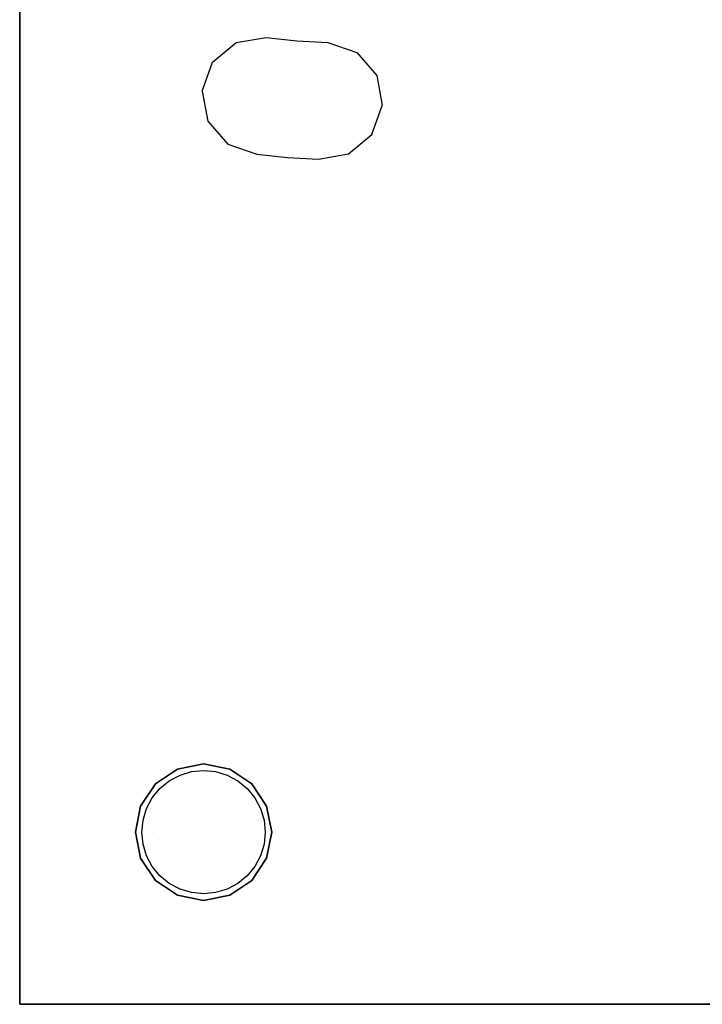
# Model space of a CAD drawing. Header units: millimetres. Extents: x -363 to 277, y -530 to 542.
# Tile 1 of 5: x -363 to -103, y -530 to -155. Entities that reach past the tile are written whole.
import ezdxf

# ---------------------------------------------------------------- set-up
doc = ezdxf.new("R2010")
doc.units = ezdxf.units.MM
doc.layers.add('KF_NOMOS_LT_SPEAKDETAIL', color=250, linetype='Continuous')
doc.layers.add('KF_NOMOS_LT_SPEAKER', color=253, linetype='Continuous')

# ---------------------------------------------------------------- blocks, each defined once
blk = doc.blocks.new('KF_NOMOS_LT_3D')
for points, invisible_edges in [([(-570, -994.5, 471), (-570, -994.5, 11), (-570, -464.5, 11), (-570, -464.5, 471)], 4), ([(-570, -813.5, 302.2), (-570, -739.5, 302.2), (-570, -739.5, 241.2), (-570, -813.5, 241.2)], 4), ([(-570, -813.5, 241.2), (-570, -739.5, 241.2), (-570, -739.5, 180.2), (-570, -813.5, 180.2)], 1)]:
    blk.add_3dface(points, dxfattribs=dict(invisible_edges=invisible_edges))
at = {"layer": 'KF_NOMOS_LT_SPEAKDETAIL'}
for points, invisible_edges in [([(-456.25, -672.62, 471.1), (-444.76, -670.6, 471.1), (-487.61, -628.19, 471.1), (-476.13, -626.22, 471.1)], 10), ([(-468.03, -672, 471.1), (-456.25, -672.62, 471.1), (-476.13, -626.22, 471.1), (-464.42, -627.55, 471.1)], 10), ([(-444.76, -670.6, 471.1), (-435.82, -663.12, 471.1), (-496.55, -635.66, 471.1), (-487.61, -628.19, 471.1)], 10), ([(-490.78, -666.89, 471.1), (-479.75, -670.72, 471.1), (-452.64, -628.1, 471.1), (-441.62, -631.88, 471.1)], 10), ([(-479.75, -670.72, 471.1), (-468.03, -672, 471.1), (-464.42, -627.55, 471.1), (-452.64, -628.1, 471.1)], 10), ([(-498.4, -658.07, 471.1), (-490.78, -666.89, 471.1), (-441.62, -631.88, 471.1), (-434.01, -640.69, 471.1)], 10), ([(-570.1, -635, 312.5), (-570.1, -635, 169.5), (-570.1, -729.5, 169.5), (-570.1, -729.5, 312.5)], 4), ([(-435.82, -663.12, 471.1), (-431.88, -652.15, 471.1), (-500.54, -646.61, 471.1), (-496.55, -635.66, 471.1)], 10), ([(-500.54, -646.61, 471.1), (-498.4, -658.07, 471.1), (-434.01, -640.69, 471.1), (-431.88, -652.15, 471.1)], 10), ([(-570.1, -729.5, 312.5), (-570.1, -729.5, 169.5), (-570.1, -824, 169.5), (-570.1, -824, 312.5)], 1), ([(-500, -903), (-500, -903, 11), (-509.95, -904.98, 11), (-509.95, -904.98)], 5), ([(-500, -929), (-500, -903), (-509.95, -904.98), (-506.5, -929)], 15), ([(-490.05, -904.98), (-490.05, -904.98, 11), (-500, -903, 11), (-500, -903)], 5), ([(-493.5, -929), (-490.05, -904.98), (-500, -903), (-500, -929)], 15), ([(-509.95, -904.98), (-509.95, -904.98, 11), (-518.38, -910.62, 11), (-518.38, -910.62)], 5), ([(-506.5, -929), (-509.95, -904.98), (-518.38, -910.62), (-513, -929)], 15), ([(-508.81, -929, 471.1), (-513.06, -909.46, 471.1), (-508.99, -907.29, 471.1), (-505.88, -929, 471.1)], 13), ([(-505.88, -929, 471.1), (-508.99, -907.29, 471.1), (-504.58, -905.95, 471.1), (-502.94, -929, 471.1)], 13), ([(-502.94, -929, 471.1), (-504.58, -905.95, 471.1), (-500, -905.5, 471.1), (-500, -929, 471.1)], 13), ([(-500, -929, 471.1), (-500, -905.5, 471.1), (-495.42, -905.95, 471.1), (-497.06, -929, 471.1)], 13), ([(-497.06, -929, 471.1), (-495.42, -905.95, 471.1), (-491.01, -907.29, 471.1), (-494.13, -929, 471.1)], 13), ([(-494.13, -929, 471.1), (-491.01, -907.29, 471.1), (-486.94, -909.46, 471.1), (-491.19, -929, 471.1)], 13), ([(-487, -929), (-481.62, -910.62), (-490.05, -904.98), (-493.5, -929)], 15), ([(-481.62, -910.62), (-481.62, -910.62, 11), (-490.05, -904.98, 11), (-490.05, -904.98)], 5), ([(-518.38, -910.62), (-518.38, -910.62, 11), (-524.02, -919.05, 11), (-524.02, -919.05)], 5), ([(-513, -929), (-518.38, -910.62), (-524.02, -919.05), (-519.5, -929)], 15), ([(-511.75, -929, 471.1), (-516.62, -912.38, 471.1), (-513.06, -909.46, 471.1), (-508.81, -929, 471.1)], 13), ([(-491.19, -929, 471.1), (-486.94, -909.46, 471.1), (-483.38, -912.38, 471.1), (-488.25, -929, 471.1)], 13), ([(-480.5, -929), (-475.98, -919.05), (-481.62, -910.62), (-487, -929)], 15), ([(-475.98, -919.05), (-475.98, -919.05, 11), (-481.62, -910.62, 11), (-481.62, -910.62)], 5), ([(-514.69, -929, 471.1), (-519.54, -915.94, 471.1), (-516.62, -912.38, 471.1), (-511.75, -929, 471.1)], 13), ([(-488.25, -929, 471.1), (-483.38, -912.38, 471.1), (-480.46, -915.94, 471.1), (-485.31, -929, 471.1)], 13), ([(-524.02, -919.05), (-524.02, -919.05, 11), (-526, -929, 11), (-526, -929)], 5), ([(-519.5, -929), (-519.5, -929), (-524.02, -919.05), (-526, -929)], 10), ([(-517.63, -929, 471.1), (-521.71, -920.01, 471.1), (-519.54, -915.94, 471.1), (-514.69, -929, 471.1)], 13), ([(-485.31, -929, 471.1), (-480.46, -915.94, 471.1), (-478.29, -920.01, 471.1), (-482.38, -929, 471.1)], 13), ([(-474, -929), (-474, -929), (-475.98, -919.05), (-480.5, -929)], 15), ([(-474, -929), (-474, -929, 11), (-475.98, -919.05, 11), (-475.98, -919.05)], 5), ([(-520.56, -929, 471.1), (-523.05, -924.42, 471.1), (-521.71, -920.01, 471.1), (-517.63, -929, 471.1)], 13), ([(-482.38, -929, 471.1), (-478.29, -920.01, 471.1), (-476.95, -924.42, 471.1), (-479.44, -929, 471.1)], 13), ([(-523.5, -929, 471.1), (-523.05, -924.42, 471.1), (-520.56, -929, 471.1)], 14), ([(-479.44, -929, 471.1), (-476.95, -924.42, 471.1), (-476.5, -929, 471.1)], 9), ([(-526, -929), (-526, -929, 11), (-524.02, -938.95, 11), (-524.02, -938.95)], 5), ([(-526, -929), (-524.02, -938.95), (-519.5, -929)], 10), ([(-519.5, -929), (-524.02, -938.95), (-518.38, -947.38), (-513, -929)], 15), ([(-520.56, -929, 471.1), (-520.56, -929, 471.1), (-523.05, -933.58, 471.1), (-523.5, -929, 471.1)], 11), ([(-517.63, -929, 471.1), (-521.71, -937.99, 471.1), (-523.05, -933.58, 471.1), (-520.56, -929, 471.1)], 13), ([(-514.69, -929, 471.1), (-519.54, -942.06, 471.1), (-521.71, -937.99, 471.1), (-517.63, -929, 471.1)], 13), ([(-511.75, -929, 471.1), (-516.62, -945.62, 471.1), (-519.54, -942.06, 471.1), (-514.69, -929, 471.1)], 13), ([(-513, -929), (-518.38, -947.38), (-509.95, -953.02), (-506.5, -929)], 15), ([(-508.81, -929, 471.1), (-513.06, -948.54, 471.1), (-516.62, -945.62, 471.1), (-511.75, -929, 471.1)], 13), ([(-505.88, -929, 471.1), (-508.99, -950.71, 471.1), (-513.06, -948.54, 471.1), (-508.81, -929, 471.1)], 13), ([(-506.5, -929), (-509.95, -953.02), (-500, -955), (-500, -929)], 15), ([(-502.94, -929, 471.1), (-504.58, -952.05, 471.1), (-508.99, -950.71, 471.1), (-505.88, -929, 471.1)], 13), ([(-500, -929, 471.1), (-500, -952.5, 471.1), (-504.58, -952.05, 471.1), (-502.94, -929, 471.1)], 13), ([(-500, -929), (-500, -955), (-490.05, -953.02), (-493.5, -929)], 15), ([(-497.06, -929, 471.1), (-495.42, -952.05, 471.1), (-500, -952.5, 471.1), (-500, -929, 471.1)], 13), ([(-494.13, -929, 471.1), (-491.01, -950.71, 471.1), (-495.42, -952.05, 471.1), (-497.06, -929, 471.1)], 13), ([(-491.19, -929, 471.1), (-486.94, -948.54, 471.1), (-491.01, -950.71, 471.1), (-494.13, -929, 471.1)], 13), ([(-493.5, -929), (-490.05, -953.02), (-481.62, -947.38), (-487, -929)], 15), ([(-488.25, -929, 471.1), (-483.38, -945.62, 471.1), (-486.94, -948.54, 471.1), (-491.19, -929, 471.1)], 13), ([(-485.31, -929, 471.1), (-480.46, -942.06, 471.1), (-483.38, -945.62, 471.1), (-488.25, -929, 471.1)], 13), ([(-487, -929), (-481.62, -947.38), (-475.98, -938.95), (-480.5, -929)], 15), ([(-482.38, -929, 471.1), (-478.29, -937.99, 471.1), (-480.46, -942.06, 471.1), (-485.31, -929, 471.1)], 13), ([(-479.44, -929, 471.1), (-476.95, -933.58, 471.1), (-478.29, -937.99, 471.1), (-482.38, -929, 471.1)], 13), ([(-480.5, -929), (-475.98, -938.95), (-474, -929)], 15), ([(-476.5, -929, 471.1), (-476.5, -929, 471.1), (-476.95, -933.58, 471.1), (-479.44, -929, 471.1)], 12), ([(-475.98, -938.95), (-475.98, -938.95, 11), (-474, -929, 11), (-474, -929)], 5), ([(-524.02, -938.95), (-524.02, -938.95, 11), (-518.38, -947.38, 11), (-518.38, -947.38)], 5), ([(-481.62, -947.38), (-481.62, -947.38, 11), (-475.98, -938.95, 11), (-475.98, -938.95)], 5), ([(-518.38, -947.38), (-518.38, -947.38, 11), (-509.95, -953.02, 11), (-509.95, -953.02)], 5), ([(-490.05, -953.02), (-490.05, -953.02, 11), (-481.62, -947.38, 11), (-481.62, -947.38)], 5), ([(-509.95, -953.02), (-509.95, -953.02, 11), (-500, -955, 11), (-500, -955)], 5), ([(-500, -955), (-500, -955, 11), (-490.05, -953.02, 11), (-490.05, -953.02)], 5), ([(-523.5, -994.6, 405.5), (-523.05, -994.6, 400.92), (-520.56, -994.6, 405.5)], 14), ([(-520.56, -994.6, 405.5), (-520.56, -994.6, 405.5), (-523.05, -994.6, 410.08), (-523.5, -994.6, 405.5)], 11), ([(-523.5, -994.6, 76.5), (-523.05, -994.6, 71.92), (-520.56, -994.6, 76.5)], 14), ([(-520.56, -994.6, 76.5), (-520.56, -994.6, 76.5), (-523.05, -994.6, 81.08), (-523.5, -994.6, 76.5)], 11), ([(-520.56, -994.6, 405.5), (-523.05, -994.6, 400.92), (-521.71, -994.6, 396.51), (-517.63, -994.6, 405.5)], 13), ([(-517.63, -994.6, 405.5), (-521.71, -994.6, 414.49), (-523.05, -994.6, 410.08), (-520.56, -994.6, 405.5)], 13), ([(-520.56, -994.6, 76.5), (-523.05, -994.6, 71.92), (-521.71, -994.6, 67.51), (-517.63, -994.6, 76.5)], 13), ([(-517.63, -994.6, 76.5), (-521.71, -994.6, 85.49), (-523.05, -994.6, 81.08), (-520.56, -994.6, 76.5)], 13), ([(-517.63, -994.6, 405.5), (-521.71, -994.6, 396.51), (-519.54, -994.6, 392.44), (-514.69, -994.6, 405.5)], 13), ([(-514.69, -994.6, 405.5), (-519.54, -994.6, 418.56), (-521.71, -994.6, 414.49), (-517.63, -994.6, 405.5)], 13), ([(-517.63, -994.6, 76.5), (-521.71, -994.6, 67.51), (-519.54, -994.6, 63.44), (-514.69, -994.6, 76.5)], 13), ([(-514.69, -994.6, 76.5), (-519.54, -994.6, 89.56), (-521.71, -994.6, 85.49), (-517.63, -994.6, 76.5)], 13), ([(-514.69, -994.6, 405.5), (-519.54, -994.6, 392.44), (-516.62, -994.6, 388.88), (-511.75, -994.6, 405.5)], 13), ([(-511.75, -994.6, 405.5), (-516.62, -994.6, 422.12), (-519.54, -994.6, 418.56), (-514.69, -994.6, 405.5)], 13), ([(-514.69, -994.6, 76.5), (-519.54, -994.6, 63.44), (-516.62, -994.6, 59.88), (-511.75, -994.6, 76.5)], 13), ([(-511.75, -994.6, 76.5), (-516.62, -994.6, 93.12), (-519.54, -994.6, 89.56), (-514.69, -994.6, 76.5)], 13), ([(-511.75, -994.6, 405.5), (-516.62, -994.6, 388.88), (-513.06, -994.6, 385.96), (-508.81, -994.6, 405.5)], 13), ([(-508.81, -994.6, 405.5), (-513.06, -994.6, 425.04), (-516.62, -994.6, 422.12), (-511.75, -994.6, 405.5)], 13), ([(-511.75, -994.6, 76.5), (-516.62, -994.6, 59.88), (-513.06, -994.6, 56.96), (-508.81, -994.6, 76.5)], 13), ([(-508.81, -994.6, 76.5), (-513.06, -994.6, 96.04), (-516.62, -994.6, 93.12), (-511.75, -994.6, 76.5)], 13), ([(-508.81, -994.6, 405.5), (-513.06, -994.6, 385.96), (-508.99, -994.6, 383.79), (-505.88, -994.6, 405.5)], 13), ([(-505.88, -994.6, 405.5), (-508.99, -994.6, 427.21), (-513.06, -994.6, 425.04), (-508.81, -994.6, 405.5)], 13), ([(-508.81, -994.6, 76.5), (-513.06, -994.6, 56.96), (-508.99, -994.6, 54.79), (-505.88, -994.6, 76.5)], 13), ([(-505.88, -994.6, 76.5), (-508.99, -994.6, 98.21), (-513.06, -994.6, 96.04), (-508.81, -994.6, 76.5)], 13), ([(-505.88, -994.6, 405.5), (-508.99, -994.6, 383.79), (-504.58, -994.6, 382.45), (-502.94, -994.6, 405.5)], 13), ([(-502.94, -994.6, 405.5), (-504.58, -994.6, 428.55), (-508.99, -994.6, 427.21), (-505.88, -994.6, 405.5)], 13), ([(-505.88, -994.6, 76.5), (-508.99, -994.6, 54.79), (-504.58, -994.6, 53.45), (-502.94, -994.6, 76.5)], 13), ([(-502.94, -994.6, 76.5), (-504.58, -994.6, 99.55), (-508.99, -994.6, 98.21), (-505.88, -994.6, 76.5)], 13), ([(-502.94, -994.6, 405.5), (-504.58, -994.6, 382.45), (-500, -994.6, 382), (-500, -994.6, 405.5)], 13), ([(-500, -994.6, 405.5), (-500, -994.6, 429), (-504.58, -994.6, 428.55), (-502.94, -994.6, 405.5)], 13), ([(-502.94, -994.6, 76.5), (-504.58, -994.6, 53.45), (-500, -994.6, 53), (-500, -994.6, 76.5)], 13), ([(-500, -994.6, 76.5), (-500, -994.6, 100), (-504.58, -994.6, 99.55), (-502.94, -994.6, 76.5)], 13), ([(-500, -994.6, 405.5), (-500, -994.6, 382), (-495.42, -994.6, 382.45), (-497.06, -994.6, 405.5)], 13), ([(-497.06, -994.6, 405.5), (-495.42, -994.6, 428.55), (-500, -994.6, 429), (-500, -994.6, 405.5)], 13), ([(-500, -994.6, 76.5), (-500, -994.6, 53), (-495.42, -994.6, 53.45), (-497.06, -994.6, 76.5)], 13), ([(-497.06, -994.6, 76.5), (-495.42, -994.6, 99.55), (-500, -994.6, 100), (-500, -994.6, 76.5)], 13), ([(-497.06, -994.6, 405.5), (-495.42, -994.6, 382.45), (-491.01, -994.6, 383.79), (-494.13, -994.6, 405.5)], 13), ([(-494.13, -994.6, 405.5), (-491.01, -994.6, 427.21), (-495.42, -994.6, 428.55), (-497.06, -994.6, 405.5)], 13), ([(-497.06, -994.6, 76.5), (-495.42, -994.6, 53.45), (-491.01, -994.6, 54.79), (-494.13, -994.6, 76.5)], 13), ([(-494.13, -994.6, 76.5), (-491.01, -994.6, 98.21), (-495.42, -994.6, 99.55), (-497.06, -994.6, 76.5)], 13), ([(-494.13, -994.6, 405.5), (-491.01, -994.6, 383.79), (-486.94, -994.6, 385.96), (-491.19, -994.6, 405.5)], 13), ([(-491.19, -994.6, 405.5), (-486.94, -994.6, 425.04), (-491.01, -994.6, 427.21), (-494.13, -994.6, 405.5)], 13), ([(-494.13, -994.6, 76.5), (-491.01, -994.6, 54.79), (-486.94, -994.6, 56.96), (-491.19, -994.6, 76.5)], 13), ([(-491.19, -994.6, 76.5), (-486.94, -994.6, 96.04), (-491.01, -994.6, 98.21), (-494.13, -994.6, 76.5)], 13), ([(-491.19, -994.6, 405.5), (-486.94, -994.6, 385.96), (-483.38, -994.6, 388.88), (-488.25, -994.6, 405.5)], 13), ([(-488.25, -994.6, 405.5), (-483.38, -994.6, 422.12), (-486.94, -994.6, 425.04), (-491.19, -994.6, 405.5)], 13), ([(-491.19, -994.6, 76.5), (-486.94, -994.6, 56.96), (-483.38, -994.6, 59.88), (-488.25, -994.6, 76.5)], 13), ([(-488.25, -994.6, 76.5), (-483.38, -994.6, 93.12), (-486.94, -994.6, 96.04), (-491.19, -994.6, 76.5)], 13), ([(-488.25, -994.6, 405.5), (-483.38, -994.6, 388.88), (-480.46, -994.6, 392.44), (-485.31, -994.6, 405.5)], 13), ([(-485.31, -994.6, 405.5), (-480.46, -994.6, 418.56), (-483.38, -994.6, 422.12), (-488.25, -994.6, 405.5)], 13), ([(-488.25, -994.6, 76.5), (-483.38, -994.6, 59.88), (-480.46, -994.6, 63.44), (-485.31, -994.6, 76.5)], 13), ([(-485.31, -994.6, 76.5), (-480.46, -994.6, 89.56), (-483.38, -994.6, 93.12), (-488.25, -994.6, 76.5)], 13), ([(-485.31, -994.6, 405.5), (-480.46, -994.6, 392.44), (-478.29, -994.6, 396.51), (-482.38, -994.6, 405.5)], 13), ([(-482.38, -994.6, 405.5), (-478.29, -994.6, 414.49), (-480.46, -994.6, 418.56), (-485.31, -994.6, 405.5)], 13), ([(-485.31, -994.6, 76.5), (-480.46, -994.6, 63.44), (-478.29, -994.6, 67.51), (-482.38, -994.6, 76.5)], 13), ([(-482.38, -994.6, 76.5), (-478.29, -994.6, 85.49), (-480.46, -994.6, 89.56), (-485.31, -994.6, 76.5)], 13), ([(-482.38, -994.6, 405.5), (-478.29, -994.6, 396.51), (-476.95, -994.6, 400.92), (-479.44, -994.6, 405.5)], 13), ([(-479.44, -994.6, 405.5), (-476.95, -994.6, 410.08), (-478.29, -994.6, 414.49), (-482.38, -994.6, 405.5)], 13), ([(-482.38, -994.6, 76.5), (-478.29, -994.6, 67.51), (-476.95, -994.6, 71.92), (-479.44, -994.6, 76.5)], 13), ([(-479.44, -994.6, 76.5), (-476.95, -994.6, 81.08), (-478.29, -994.6, 85.49), (-482.38, -994.6, 76.5)], 13), ([(-479.44, -994.6, 405.5), (-476.95, -994.6, 400.92), (-476.5, -994.6, 405.5)], 9), ([(-476.5, -994.6, 405.5), (-476.5, -994.6, 405.5), (-476.95, -994.6, 410.08), (-479.44, -994.6, 405.5)], 12), ([(-479.44, -994.6, 76.5), (-476.95, -994.6, 71.92), (-476.5, -994.6, 76.5)], 9), ([(-476.5, -994.6, 76.5), (-476.5, -994.6, 76.5), (-476.95, -994.6, 81.08), (-479.44, -994.6, 76.5)], 12), ([(-447.94, -994.6, 62.04), (-448.14, -994.6, 57.73), (-441.86, -994.6, 61.57), (-444.1, -994.6, 63.81)], 14), ([(-448.14, -994.6, 57.73), (-446.93, -994.6, 53.59), (-439.63, -994.6, 59.34), (-441.86, -994.6, 61.57)], 14), ([(-446.93, -994.6, 131.41), (-448.14, -994.6, 127.27), (-441.86, -994.6, 123.43), (-439.63, -994.6, 125.66)], 14), ([(-448.14, -994.6, 127.27), (-447.94, -994.6, 122.96), (-444.1, -994.6, 121.19), (-441.86, -994.6, 123.43)], 14), ([(-447.94, -994.6, 359.04), (-448.14, -994.6, 354.73), (-441.86, -994.6, 358.57), (-444.1, -994.6, 360.81)], 14), ([(-448.14, -994.6, 354.73), (-446.93, -994.6, 350.59), (-439.63, -994.6, 356.34), (-441.86, -994.6, 358.57)], 14), ([(-446.93, -994.6, 428.41), (-448.14, -994.6, 424.27), (-441.86, -994.6, 420.43), (-439.63, -994.6, 422.66)], 14), ([(-448.14, -994.6, 424.27), (-447.94, -994.6, 419.96), (-444.1, -994.6, 418.19), (-441.86, -994.6, 420.43)], 14), ([(-446.33, -994.6, 66.04), (-447.94, -994.6, 62.04), (-444.1, -994.6, 63.81), (-446.33, -994.6, 66.04)], 14), ([(-447.94, -994.6, 122.96), (-446.33, -994.6, 118.96), (-446.33, -994.6, 118.96), (-444.1, -994.6, 121.19)], 14), ([(-446.33, -994.6, 363.04), (-447.94, -994.6, 359.04), (-444.1, -994.6, 360.81), (-446.33, -994.6, 363.04)], 14), ([(-447.94, -994.6, 419.96), (-446.33, -994.6, 415.96), (-446.33, -994.6, 415.96), (-444.1, -994.6, 418.19)], 14), ([(-446.93, -994.6, 53.59), (-444.43, -994.6, 50.07), (-437.4, -994.6, 57.1), (-439.63, -994.6, 59.34)], 14), ([(-444.43, -994.6, 134.93), (-446.93, -994.6, 131.41), (-439.63, -994.6, 125.66), (-437.4, -994.6, 127.9)], 14), ([(-446.93, -994.6, 350.59), (-444.43, -994.6, 347.07), (-437.4, -994.6, 354.1), (-439.63, -994.6, 356.34)], 14), ([(-444.43, -994.6, 431.93), (-446.93, -994.6, 428.41), (-439.63, -994.6, 422.66), (-437.4, -994.6, 424.9)], 14), ([(-360.24, -994.6, 72.37), (-357.67, -994.6, 66.04), (-446.33, -994.6, 66.04), (-443.76, -994.6, 72.37)], 10), ([(-357.67, -994.6, 118.96), (-360.24, -994.6, 112.63), (-443.76, -994.6, 112.63), (-446.33, -994.6, 118.96)], 10), ([(-422.13, -994.6, 50.74), (-428.46, -994.6, 48.17), (-446.33, -994.6, 66.04), (-435.25, -994.6, 66.04)], 14), ([(-422.13, -994.6, 134.26), (-428.46, -994.6, 136.83), (-446.33, -994.6, 118.96), (-435.25, -994.6, 118.96)], 14), ([(-360.24, -994.6, 369.37), (-357.67, -994.6, 363.04), (-446.33, -994.6, 363.04), (-443.76, -994.6, 369.37)], 10), ([(-357.67, -994.6, 415.96), (-360.24, -994.6, 409.63), (-443.76, -994.6, 409.63), (-446.33, -994.6, 415.96)], 10), ([(-422.13, -994.6, 347.74), (-428.46, -994.6, 345.17), (-446.33, -994.6, 363.04), (-435.25, -994.6, 363.04)], 14), ([(-422.13, -994.6, 431.26), (-428.46, -994.6, 433.83), (-446.33, -994.6, 415.96), (-435.25, -994.6, 415.96)], 14), ([(-444.43, -994.6, 50.07), (-440.91, -994.6, 47.57), (-435.16, -994.6, 54.87), (-437.4, -994.6, 57.1)], 14), ([(-440.91, -994.6, 137.43), (-444.43, -994.6, 134.93), (-437.4, -994.6, 127.9), (-435.16, -994.6, 130.13)], 14), ([(-444.43, -994.6, 347.07), (-440.91, -994.6, 344.57), (-435.16, -994.6, 351.87), (-437.4, -994.6, 354.1)], 14), ([(-440.91, -994.6, 434.43), (-444.43, -994.6, 431.93), (-437.4, -994.6, 424.9), (-435.16, -994.6, 427.13)], 14), ([(-362.1, -994.6, 78.94), (-360.24, -994.6, 72.37), (-443.76, -994.6, 72.37), (-441.9, -994.6, 78.94)], 10), ([(-360.24, -994.6, 112.63), (-362.1, -994.6, 106.06), (-441.9, -994.6, 106.06), (-443.76, -994.6, 112.63)], 10), ([(-362.1, -994.6, 375.94), (-360.24, -994.6, 369.37), (-443.76, -994.6, 369.37), (-441.9, -994.6, 375.94)], 10), ([(-360.24, -994.6, 409.63), (-362.1, -994.6, 403.06), (-441.9, -994.6, 403.06), (-443.76, -994.6, 409.63)], 10), ([(-363.22, -994.6, 85.68), (-362.1, -994.6, 78.94), (-441.9, -994.6, 78.94), (-440.78, -994.6, 85.68)], 10), ([(-362.1, -994.6, 106.06), (-363.22, -994.6, 99.32), (-440.78, -994.6, 99.32), (-441.9, -994.6, 106.06)], 10), ([(-363.22, -994.6, 382.68), (-362.1, -994.6, 375.94), (-441.9, -994.6, 375.94), (-440.78, -994.6, 382.68)], 10), ([(-362.1, -994.6, 403.06), (-363.22, -994.6, 396.32), (-440.78, -994.6, 396.32), (-441.9, -994.6, 403.06)], 10), ([(-440.91, -994.6, 47.57), (-436.77, -994.6, 46.36), (-432.93, -994.6, 52.64), (-435.16, -994.6, 54.87)], 14), ([(-436.77, -994.6, 138.64), (-440.91, -994.6, 137.43), (-435.16, -994.6, 130.13), (-432.93, -994.6, 132.36)], 14), ([(-440.91, -994.6, 344.57), (-436.77, -994.6, 343.36), (-432.93, -994.6, 349.64), (-435.16, -994.6, 351.87)], 14), ([(-436.77, -994.6, 435.64), (-440.91, -994.6, 434.43), (-435.16, -994.6, 427.13), (-432.93, -994.6, 429.36)], 14), ([(-363.22, -994.6, 99.32), (-363.6, -994.6, 92.5), (-440.4, -994.6, 92.5), (-440.78, -994.6, 99.32)], 10), ([(-363.6, -994.6, 92.5), (-363.22, -994.6, 85.68), (-440.78, -994.6, 85.68), (-440.4, -994.6, 92.5)], 10), ([(-363.22, -994.6, 396.32), (-363.6, -994.6, 389.5), (-440.4, -994.6, 389.5), (-440.78, -994.6, 396.32)], 10), ([(-363.6, -994.6, 389.5), (-363.22, -994.6, 382.68), (-440.78, -994.6, 382.68), (-440.4, -994.6, 389.5)], 10), ([(-436.77, -994.6, 46.36), (-432.46, -994.6, 46.56), (-430.69, -994.6, 50.4), (-432.93, -994.6, 52.64)], 14), ([(-432.46, -994.6, 138.44), (-436.77, -994.6, 138.64), (-432.93, -994.6, 132.36), (-430.69, -994.6, 134.6)], 14), ([(-436.77, -994.6, 343.36), (-432.46, -994.6, 343.56), (-430.69, -994.6, 347.4), (-432.93, -994.6, 349.64)], 14), ([(-432.46, -994.6, 435.44), (-436.77, -994.6, 435.64), (-432.93, -994.6, 429.36), (-430.69, -994.6, 431.6)], 14), ([(-415.56, -994.6, 52.6), (-422.13, -994.6, 50.74), (-435.25, -994.6, 66.04), (-424.16, -994.6, 66.04)], 14), ([(-415.56, -994.6, 132.4), (-422.13, -994.6, 134.26), (-435.25, -994.6, 118.96), (-424.17, -994.6, 118.96)], 14), ([(-415.56, -994.6, 349.6), (-422.13, -994.6, 347.74), (-435.25, -994.6, 363.04), (-424.16, -994.6, 363.04)], 14), ([(-415.56, -994.6, 429.4), (-422.13, -994.6, 431.26), (-435.25, -994.6, 415.96), (-424.17, -994.6, 415.96)], 14), ([(-432.46, -994.6, 46.56), (-428.46, -994.6, 48.17), (-428.46, -994.6, 48.17), (-430.69, -994.6, 50.4)], 14), ([(-428.46, -994.6, 136.83), (-432.46, -994.6, 138.44), (-430.69, -994.6, 134.6), (-428.46, -994.6, 136.83)], 14), ([(-432.46, -994.6, 343.56), (-428.46, -994.6, 345.17), (-428.46, -994.6, 345.17), (-430.69, -994.6, 347.4)], 14), ([(-428.46, -994.6, 433.83), (-432.46, -994.6, 435.44), (-430.69, -994.6, 431.6), (-428.46, -994.6, 433.83)], 14), ([(-408.82, -994.6, 131.28), (-415.56, -994.6, 132.4), (-424.17, -994.6, 118.96), (-413.08, -994.6, 118.96)], 14), ([(-408.82, -994.6, 428.28), (-415.56, -994.6, 429.4), (-424.17, -994.6, 415.96), (-413.08, -994.6, 415.96)], 14), ([(-408.82, -994.6, 53.72), (-415.56, -994.6, 52.6), (-424.16, -994.6, 66.04), (-413.08, -994.6, 66.04)], 14), ([(-408.82, -994.6, 350.72), (-415.56, -994.6, 349.6), (-424.16, -994.6, 363.04), (-413.08, -994.6, 363.04)], 14), ([(-418.5, -994.6, 313.8), (-418.05, -994.6, 309.22), (-415.56, -994.6, 313.8)], 14), ([(-415.56, -994.6, 313.8), (-415.56, -994.6, 313.8), (-418.05, -994.6, 318.38), (-418.5, -994.6, 313.8)], 11), ([(-418.5, -994.6, 168.2), (-418.05, -994.6, 163.62), (-415.56, -994.6, 168.2)], 14), ([(-415.56, -994.6, 168.2), (-415.56, -994.6, 168.2), (-418.05, -994.6, 172.78), (-418.5, -994.6, 168.2)], 11), ([(-415.56, -994.6, 313.8), (-418.05, -994.6, 309.22), (-416.71, -994.6, 304.81), (-412.63, -994.6, 313.8)], 13), ([(-412.63, -994.6, 313.8), (-416.71, -994.6, 322.79), (-418.05, -994.6, 318.38), (-415.56, -994.6, 313.8)], 13), ([(-415.56, -994.6, 168.2), (-418.05, -994.6, 163.62), (-416.71, -994.6, 159.21), (-412.63, -994.6, 168.2)], 13), ([(-412.63, -994.6, 168.2), (-416.71, -994.6, 177.19), (-418.05, -994.6, 172.78), (-415.56, -994.6, 168.2)], 13), ([(-412.63, -994.6, 313.8), (-416.71, -994.6, 304.81), (-414.54, -994.6, 300.74), (-409.69, -994.6, 313.8)], 13), ([(-409.69, -994.6, 313.8), (-414.54, -994.6, 326.86), (-416.71, -994.6, 322.79), (-412.63, -994.6, 313.8)], 13), ([(-412.63, -994.6, 168.2), (-416.71, -994.6, 159.21), (-414.54, -994.6, 155.14), (-409.69, -994.6, 168.2)], 13), ([(-409.69, -994.6, 168.2), (-414.54, -994.6, 181.26), (-416.71, -994.6, 177.19), (-412.63, -994.6, 168.2)], 13), ([(-409.69, -994.6, 313.8), (-414.54, -994.6, 300.74), (-411.62, -994.6, 297.18), (-406.75, -994.6, 313.8)], 13), ([(-406.75, -994.6, 313.8), (-411.62, -994.6, 330.42), (-414.54, -994.6, 326.86), (-409.69, -994.6, 313.8)], 13), ([(-409.69, -994.6, 168.2), (-414.54, -994.6, 155.14), (-411.62, -994.6, 151.58), (-406.75, -994.6, 168.2)], 13), ([(-406.75, -994.6, 168.2), (-411.62, -994.6, 184.82), (-414.54, -994.6, 181.26), (-409.69, -994.6, 168.2)], 13), ([(-402, -994.6, 54.1), (-408.82, -994.6, 53.72), (-413.08, -994.6, 66.04), (-402, -994.6, 66.04)], 14), ([(-402, -994.6, 130.9), (-408.82, -994.6, 131.28), (-413.08, -994.6, 118.96), (-402, -994.6, 118.96)], 14), ([(-402, -994.6, 351.1), (-408.82, -994.6, 350.72), (-413.08, -994.6, 363.04), (-402, -994.6, 363.04)], 14), ([(-402, -994.6, 427.9), (-408.82, -994.6, 428.28), (-413.08, -994.6, 415.96), (-402, -994.6, 415.96)], 14), ([(-406.75, -994.6, 313.8), (-411.62, -994.6, 297.18), (-408.06, -994.6, 294.26), (-403.81, -994.6, 313.8)], 13), ([(-403.81, -994.6, 313.8), (-408.06, -994.6, 333.34), (-411.62, -994.6, 330.42), (-406.75, -994.6, 313.8)], 13), ([(-406.75, -994.6, 168.2), (-411.62, -994.6, 151.58), (-408.06, -994.6, 148.66), (-403.81, -994.6, 168.2)], 13), ([(-403.81, -994.6, 168.2), (-408.06, -994.6, 187.74), (-411.62, -994.6, 184.82), (-406.75, -994.6, 168.2)], 13), ([(-403.81, -994.6, 313.8), (-408.06, -994.6, 294.26), (-403.99, -994.6, 292.09), (-400.88, -994.6, 313.8)], 13), ([(-400.88, -994.6, 313.8), (-403.99, -994.6, 335.51), (-408.06, -994.6, 333.34), (-403.81, -994.6, 313.8)], 13), ([(-403.81, -994.6, 168.2), (-408.06, -994.6, 148.66), (-403.99, -994.6, 146.49), (-400.88, -994.6, 168.2)], 13), ([(-400.88, -994.6, 168.2), (-403.99, -994.6, 189.91), (-408.06, -994.6, 187.74), (-403.81, -994.6, 168.2)], 13), ([(-400.88, -994.6, 313.8), (-403.99, -994.6, 292.09), (-399.58, -994.6, 290.75), (-397.94, -994.6, 313.8)], 13), ([(-397.94, -994.6, 313.8), (-399.58, -994.6, 336.85), (-403.99, -994.6, 335.51), (-400.88, -994.6, 313.8)], 13), ([(-400.88, -994.6, 168.2), (-403.99, -994.6, 146.49), (-399.58, -994.6, 145.15), (-397.94, -994.6, 168.2)], 13), ([(-397.94, -994.6, 168.2), (-399.58, -994.6, 191.25), (-403.99, -994.6, 189.91), (-400.88, -994.6, 168.2)], 13), ([(-395.18, -994.6, 53.72), (-402, -994.6, 54.1), (-402, -994.6, 66.04), (-390.92, -994.6, 66.04)], 14), ([(-395.18, -994.6, 131.28), (-402, -994.6, 130.9), (-402, -994.6, 118.96), (-390.92, -994.6, 118.96)], 14), ([(-395.18, -994.6, 350.72), (-402, -994.6, 351.1), (-402, -994.6, 363.04), (-390.92, -994.6, 363.04)], 14), ([(-395.18, -994.6, 428.28), (-402, -994.6, 427.9), (-402, -994.6, 415.96), (-390.92, -994.6, 415.96)], 14), ([(-397.94, -994.6, 313.8), (-399.58, -994.6, 290.75), (-395, -994.6, 290.3), (-395, -994.6, 313.8)], 13), ([(-395, -994.6, 313.8), (-395, -994.6, 337.3), (-399.58, -994.6, 336.85), (-397.94, -994.6, 313.8)], 13), ([(-397.94, -994.6, 168.2), (-399.58, -994.6, 145.15), (-395, -994.6, 144.7), (-395, -994.6, 168.2)], 13), ([(-395, -994.6, 168.2), (-395, -994.6, 191.7), (-399.58, -994.6, 191.25), (-397.94, -994.6, 168.2)], 13), ([(-388.44, -994.6, 52.6), (-395.18, -994.6, 53.72), (-390.92, -994.6, 66.04), (-379.83, -994.6, 66.04)], 14), ([(-388.44, -994.6, 132.4), (-395.18, -994.6, 131.28), (-390.92, -994.6, 118.96), (-379.83, -994.6, 118.96)], 14), ([(-388.44, -994.6, 349.6), (-395.18, -994.6, 350.72), (-390.92, -994.6, 363.04), (-379.83, -994.6, 363.04)], 14), ([(-388.44, -994.6, 429.4), (-395.18, -994.6, 428.28), (-390.92, -994.6, 415.96), (-379.83, -994.6, 415.96)], 14), ([(-395, -994.6, 313.8), (-395, -994.6, 290.3), (-390.42, -994.6, 290.75), (-392.06, -994.6, 313.8)], 13), ([(-392.06, -994.6, 313.8), (-390.42, -994.6, 336.85), (-395, -994.6, 337.3), (-395, -994.6, 313.8)], 13), ([(-395, -994.6, 168.2), (-395, -994.6, 144.7), (-390.42, -994.6, 145.15), (-392.06, -994.6, 168.2)], 13), ([(-392.06, -994.6, 168.2), (-390.42, -994.6, 191.25), (-395, -994.6, 191.7), (-395, -994.6, 168.2)], 13), ([(-392.06, -994.6, 313.8), (-390.42, -994.6, 290.75), (-386.01, -994.6, 292.09), (-389.13, -994.6, 313.8)], 13), ([(-389.13, -994.6, 313.8), (-386.01, -994.6, 335.51), (-390.42, -994.6, 336.85), (-392.06, -994.6, 313.8)], 13), ([(-392.06, -994.6, 168.2), (-390.42, -994.6, 145.15), (-386.01, -994.6, 146.49), (-389.13, -994.6, 168.2)], 13), ([(-389.13, -994.6, 168.2), (-386.01, -994.6, 189.91), (-390.42, -994.6, 191.25), (-392.06, -994.6, 168.2)], 13), ([(-389.13, -994.6, 313.8), (-386.01, -994.6, 292.09), (-381.94, -994.6, 294.26), (-386.19, -994.6, 313.8)], 13), ([(-386.19, -994.6, 313.8), (-381.94, -994.6, 333.34), (-386.01, -994.6, 335.51), (-389.13, -994.6, 313.8)], 13), ([(-389.13, -994.6, 168.2), (-386.01, -994.6, 146.49), (-381.94, -994.6, 148.66), (-386.19, -994.6, 168.2)], 13), ([(-386.19, -994.6, 168.2), (-381.94, -994.6, 187.74), (-386.01, -994.6, 189.91), (-389.13, -994.6, 168.2)], 13), ([(-381.87, -994.6, 50.74), (-388.44, -994.6, 52.6), (-379.83, -994.6, 66.04), (-368.75, -994.6, 66.04)], 14), ([(-381.87, -994.6, 134.26), (-388.44, -994.6, 132.4), (-379.83, -994.6, 118.96), (-368.75, -994.6, 118.96)], 14), ([(-381.87, -994.6, 347.74), (-388.44, -994.6, 349.6), (-379.83, -994.6, 363.04), (-368.75, -994.6, 363.04)], 14), ([(-381.87, -994.6, 431.26), (-388.44, -994.6, 429.4), (-379.83, -994.6, 415.96), (-368.75, -994.6, 415.96)], 14), ([(-386.19, -994.6, 313.8), (-381.94, -994.6, 294.26), (-378.38, -994.6, 297.18), (-383.25, -994.6, 313.8)], 13), ([(-383.25, -994.6, 313.8), (-378.38, -994.6, 330.42), (-381.94, -994.6, 333.34), (-386.19, -994.6, 313.8)], 13), ([(-386.19, -994.6, 168.2), (-381.94, -994.6, 148.66), (-378.38, -994.6, 151.58), (-383.25, -994.6, 168.2)], 13), ([(-383.25, -994.6, 168.2), (-378.38, -994.6, 184.82), (-381.94, -994.6, 187.74), (-386.19, -994.6, 168.2)], 13), ([(-383.25, -994.6, 313.8), (-378.38, -994.6, 297.18), (-375.46, -994.6, 300.74), (-380.31, -994.6, 313.8)], 13), ([(-380.31, -994.6, 313.8), (-375.46, -994.6, 326.86), (-378.38, -994.6, 330.42), (-383.25, -994.6, 313.8)], 13), ([(-383.25, -994.6, 168.2), (-378.38, -994.6, 151.58), (-375.46, -994.6, 155.14), (-380.31, -994.6, 168.2)], 13), ([(-380.31, -994.6, 168.2), (-375.46, -994.6, 181.26), (-378.38, -994.6, 184.82), (-383.25, -994.6, 168.2)], 13), ([(-375.54, -994.6, 48.17), (-381.87, -994.6, 50.74), (-368.75, -994.6, 66.04), (-357.67, -994.6, 66.04)], 14), ([(-375.54, -994.6, 136.83), (-381.87, -994.6, 134.26), (-368.75, -994.6, 118.96), (-357.67, -994.6, 118.96)], 14), ([(-375.54, -994.6, 345.17), (-381.87, -994.6, 347.74), (-368.75, -994.6, 363.04), (-357.67, -994.6, 363.04)], 14), ([(-375.54, -994.6, 433.83), (-381.87, -994.6, 431.26), (-368.75, -994.6, 415.96), (-357.67, -994.6, 415.96)], 14), ([(-380.31, -994.6, 313.8), (-375.46, -994.6, 300.74), (-373.29, -994.6, 304.81), (-377.38, -994.6, 313.8)], 13), ([(-377.38, -994.6, 313.8), (-373.29, -994.6, 322.79), (-375.46, -994.6, 326.86), (-380.31, -994.6, 313.8)], 13), ([(-380.31, -994.6, 168.2), (-375.46, -994.6, 155.14), (-373.29, -994.6, 159.21), (-377.38, -994.6, 168.2)], 13), ([(-377.38, -994.6, 168.2), (-373.29, -994.6, 177.19), (-375.46, -994.6, 181.26), (-380.31, -994.6, 168.2)], 13), ([(-377.38, -994.6, 313.8), (-373.29, -994.6, 304.81), (-371.95, -994.6, 309.22), (-374.44, -994.6, 313.8)], 13), ([(-374.44, -994.6, 313.8), (-371.95, -994.6, 318.38), (-373.29, -994.6, 322.79), (-377.38, -994.6, 313.8)], 13), ([(-377.38, -994.6, 168.2), (-373.29, -994.6, 159.21), (-371.95, -994.6, 163.62), (-374.44, -994.6, 168.2)], 13), ([(-374.44, -994.6, 168.2), (-371.95, -994.6, 172.78), (-373.29, -994.6, 177.19), (-377.38, -994.6, 168.2)], 13), ([(-375.54, -994.6, 48.17), (-371.53, -994.6, 46.56), (-373.31, -994.6, 50.4), (-375.54, -994.6, 48.17)], 14), ([(-371.54, -994.6, 138.44), (-375.54, -994.6, 136.83), (-375.54, -994.6, 136.83), (-373.31, -994.6, 134.6)], 14), ([(-375.54, -994.6, 345.17), (-371.53, -994.6, 343.56), (-373.31, -994.6, 347.4), (-375.54, -994.6, 345.17)], 14), ([(-371.54, -994.6, 435.44), (-375.54, -994.6, 433.83), (-375.54, -994.6, 433.83), (-373.31, -994.6, 431.6)], 14), ([(-374.44, -994.6, 313.8), (-371.95, -994.6, 309.22), (-371.5, -994.6, 313.8)], 9), ([(-371.5, -994.6, 313.8), (-371.5, -994.6, 313.8), (-371.95, -994.6, 318.38), (-374.44, -994.6, 313.8)], 12), ([(-374.44, -994.6, 168.2), (-371.95, -994.6, 163.62), (-371.5, -994.6, 168.2)], 9), ([(-371.5, -994.6, 168.2), (-371.5, -994.6, 168.2), (-371.95, -994.6, 172.78), (-374.44, -994.6, 168.2)], 12), ([(-371.53, -994.6, 46.56), (-367.23, -994.6, 46.36), (-371.07, -994.6, 52.64), (-373.31, -994.6, 50.4)], 14), ([(-367.23, -994.6, 138.64), (-371.54, -994.6, 138.44), (-373.31, -994.6, 134.6), (-371.07, -994.6, 132.36)], 14), ([(-371.53, -994.6, 343.56), (-367.23, -994.6, 343.36), (-371.07, -994.6, 349.64), (-373.31, -994.6, 347.4)], 14), ([(-367.23, -994.6, 435.64), (-371.54, -994.6, 435.44), (-373.31, -994.6, 431.6), (-371.07, -994.6, 429.36)], 14), ([(-367.23, -994.6, 46.36), (-363.09, -994.6, 47.57), (-368.84, -994.6, 54.87), (-371.07, -994.6, 52.64)], 14), ([(-363.09, -994.6, 137.43), (-367.23, -994.6, 138.64), (-371.07, -994.6, 132.36), (-368.84, -994.6, 130.13)], 14), ([(-367.23, -994.6, 343.36), (-363.09, -994.6, 344.57), (-368.84, -994.6, 351.87), (-371.07, -994.6, 349.64)], 14), ([(-363.09, -994.6, 434.43), (-367.23, -994.6, 435.64), (-371.07, -994.6, 429.36), (-368.84, -994.6, 427.13)], 14), ([(-363.09, -994.6, 47.57), (-359.57, -994.6, 50.07), (-366.6, -994.6, 57.1), (-368.84, -994.6, 54.87)], 14), ([(-359.57, -994.6, 134.93), (-363.09, -994.6, 137.43), (-368.84, -994.6, 130.13), (-366.6, -994.6, 127.9)], 14), ([(-363.09, -994.6, 344.57), (-359.57, -994.6, 347.07), (-366.6, -994.6, 354.1), (-368.84, -994.6, 351.87)], 14), ([(-359.57, -994.6, 431.93), (-363.09, -994.6, 434.43), (-368.84, -994.6, 427.13), (-366.6, -994.6, 424.9)], 14), ([(-359.57, -994.6, 50.07), (-357.07, -994.6, 53.59), (-364.37, -994.6, 59.34), (-366.6, -994.6, 57.1)], 14), ([(-357.07, -994.6, 131.41), (-359.57, -994.6, 134.93), (-366.6, -994.6, 127.9), (-364.37, -994.6, 125.66)], 14), ([(-359.57, -994.6, 347.07), (-357.07, -994.6, 350.59), (-364.37, -994.6, 356.34), (-366.6, -994.6, 354.1)], 14), ([(-357.07, -994.6, 428.41), (-359.57, -994.6, 431.93), (-366.6, -994.6, 424.9), (-364.37, -994.6, 422.66)], 14), ([(-357.07, -994.6, 53.59), (-355.86, -994.6, 57.73), (-362.14, -994.6, 61.57), (-364.37, -994.6, 59.34)], 14), ([(-355.86, -994.6, 127.27), (-357.07, -994.6, 131.41), (-364.37, -994.6, 125.66), (-362.14, -994.6, 123.43)], 14), ([(-357.07, -994.6, 350.59), (-355.86, -994.6, 354.73), (-362.14, -994.6, 358.57), (-364.37, -994.6, 356.34)], 14), ([(-355.86, -994.6, 424.27), (-357.07, -994.6, 428.41), (-364.37, -994.6, 422.66), (-362.14, -994.6, 420.43)], 14), ([(-355.86, -994.6, 57.73), (-356.06, -994.6, 62.04), (-359.9, -994.6, 63.81), (-362.14, -994.6, 61.57)], 14), ([(-356.06, -994.6, 122.96), (-355.86, -994.6, 127.27), (-362.14, -994.6, 123.43), (-359.9, -994.6, 121.19)], 14), ([(-355.86, -994.6, 354.73), (-356.06, -994.6, 359.04), (-359.9, -994.6, 360.81), (-362.14, -994.6, 358.57)], 14), ([(-356.06, -994.6, 419.96), (-355.86, -994.6, 424.27), (-362.14, -994.6, 420.43), (-359.9, -994.6, 418.19)], 14), ([(-356.06, -994.6, 62.04), (-357.67, -994.6, 66.04), (-357.67, -994.6, 66.04), (-359.9, -994.6, 63.81)], 14), ([(-357.67, -994.6, 118.96), (-356.06, -994.6, 122.96), (-359.9, -994.6, 121.19), (-357.67, -994.6, 118.96)], 14), ([(-356.06, -994.6, 359.04), (-357.67, -994.6, 363.04), (-357.67, -994.6, 363.04), (-359.9, -994.6, 360.81)], 14), ([(-357.67, -994.6, 415.96), (-356.06, -994.6, 419.96), (-359.9, -994.6, 418.19), (-357.67, -994.6, 415.96)], 14)]:
    blk.add_3dface(points, dxfattribs=dict(at, invisible_edges=invisible_edges))
at = {"layer": 'KF_NOMOS_LT_SPEAKER'}
for points, invisible_edges in [([(-250, 65.5, 11), (-250, -994.5, 11), (-570, -994.5, 11), (-570, 65.5, 11)], 1), ([(-570, -994.5, 471), (-570, 65.5, 471), (-250, 65.5, 471), (-250, -994.5, 471)], 4), ([(-250, -994.5, 471), (-250, -994.5, 11), (-570, -994.5, 11), (-570, -994.5, 471)], 1)]:
    blk.add_3dface(points, dxfattribs=dict(at, invisible_edges=invisible_edges))

msp = doc.modelspace()

# ---------------------------------------------------------------- block references
at = {"layer": 'KF_NOMOS_LT_SPEAKER'}
msp.add_blockref('KF_NOMOS_LT_3D', (207.22, 464.93, -241), dxfattribs=at)

doc.saveas('drawing.dxf')
